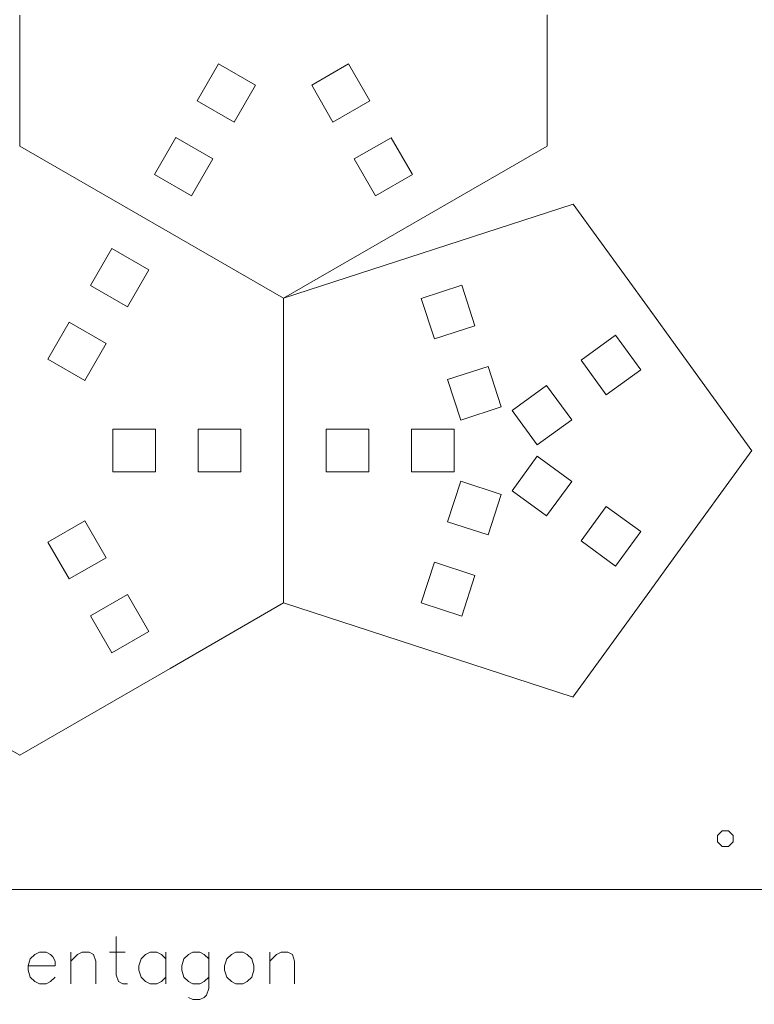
# Model space of a CAD drawing. Header units: millimetres. Extents: x -153 to 179, y -214 to 212.
# Tile 6 of 33: x -81 to -30, y -65 to 4. Entities that reach past the tile are written whole.
import ezdxf
from ezdxf.lldxf.tags import DXFTag

# ---------------------------------------------------------------- set-up
doc = ezdxf.new("R2010")
doc.units = ezdxf.units.MM
doc.header["$MEASUREMENT"] = 0
doc.layers.add('Layer 1', color=7, linetype='Continuous')
tags = doc.linetypes.add('New Line10', pattern=[1.5, 1, -0.5]).pattern_tags.tags
tags[6:7] = [DXFTag(74, 4), DXFTag(75, 0), DXFTag(340, '0'), DXFTag(46, 1.0), DXFTag(50, 0.0), DXFTag(44, 0.0), DXFTag(45, 0.0)]
tags[4:5] = [DXFTag(74, 4), DXFTag(75, 0), DXFTag(340, '0'), DXFTag(46, 1.0), DXFTag(50, 0.0), DXFTag(44, 0.0), DXFTag(45, 0.0)]
tags = doc.linetypes.add('New Line13', pattern=[1.5, 1, -0.5]).pattern_tags.tags
tags[6:7] = [DXFTag(74, 4), DXFTag(75, 0), DXFTag(340, '0'), DXFTag(46, 1.0), DXFTag(50, 0.0), DXFTag(44, 0.0), DXFTag(45, 0.0)]
tags[4:5] = [DXFTag(74, 4), DXFTag(75, 0), DXFTag(340, '0'), DXFTag(46, 1.0), DXFTag(50, 0.0), DXFTag(44, 0.0), DXFTag(45, 0.0)]
tags = doc.linetypes.add('New Line16', pattern=[1.5, 1, -0.5]).pattern_tags.tags
tags[6:7] = [DXFTag(74, 4), DXFTag(75, 0), DXFTag(340, '0'), DXFTag(46, 1.0), DXFTag(50, 0.0), DXFTag(44, 0.0), DXFTag(45, 0.0)]
tags[4:5] = [DXFTag(74, 4), DXFTag(75, 0), DXFTag(340, '0'), DXFTag(46, 1.0), DXFTag(50, 0.0), DXFTag(44, 0.0), DXFTag(45, 0.0)]
tags = doc.linetypes.add('New Line25', pattern=[1.5, 1, -0.5]).pattern_tags.tags
tags[6:7] = [DXFTag(74, 4), DXFTag(75, 0), DXFTag(340, '0'), DXFTag(46, 1.0), DXFTag(50, 0.0), DXFTag(44, 0.0), DXFTag(45, 0.0)]
tags[4:5] = [DXFTag(74, 4), DXFTag(75, 0), DXFTag(340, '0'), DXFTag(46, 1.0), DXFTag(50, 0.0), DXFTag(44, 0.0), DXFTag(45, 0.0)]
tags = doc.linetypes.add('New Line26', pattern=[1.5, 1, -0.5]).pattern_tags.tags
tags[6:7] = [DXFTag(74, 4), DXFTag(75, 0), DXFTag(340, '0'), DXFTag(46, 1.0), DXFTag(50, 0.0), DXFTag(44, 0.0), DXFTag(45, 0.0)]
tags[4:5] = [DXFTag(74, 4), DXFTag(75, 0), DXFTag(340, '0'), DXFTag(46, 1.0), DXFTag(50, 0.0), DXFTag(44, 0.0), DXFTag(45, 0.0)]
tags = doc.linetypes.add('New Line6', pattern=[1.5, 1, -0.5]).pattern_tags.tags
tags[6:7] = [DXFTag(74, 4), DXFTag(75, 0), DXFTag(340, '0'), DXFTag(46, 1.0), DXFTag(50, 0.0), DXFTag(44, 0.0), DXFTag(45, 0.0)]
tags[4:5] = [DXFTag(74, 4), DXFTag(75, 0), DXFTag(340, '0'), DXFTag(46, 1.0), DXFTag(50, 0.0), DXFTag(44, 0.0), DXFTag(45, 0.0)]

msp = doc.modelspace()

# ---------------------------------------------------------------- linework, layer by layer
at = {"layer": 'Layer 1', "color": 1, "lineweight": 9}
for points, knots in [([(-153.1707, 67.7185), (-153.1707, 67.7185), (-28.1707, 67.7185), (-28.1707, 67.7185), (-28.1707, 67.7185), (-28.1707, 67.7185), (-28.1707, -57.2815), (-28.1707, -57.2815), (-28.1707, -57.2815), (-28.1707, -57.2815), (-153.1707, -57.2815), (-153.1707, -57.2815), (-153.1707, -57.2815), (-153.1707, -57.2815), (-153.1707, 67.7185), (-153.1707, 67.7185)], [0, 0, 0, 0, 0.2, 0.2, 0.2, 0.2, 0.4, 0.4, 0.4, 0.4, 0.6, 0.6, 0.6, 0.6, 1, 1, 1, 1]), ([(-64.8108, -0.6965), (-64.8108, -0.6965), (-67.4089, 0.8035), (-67.4089, 0.8035), (-67.4089, 0.8035), (-67.4089, 0.8035), (-68.9089, -1.7946), (-68.9089, -1.7946), (-68.9089, -1.7946), (-68.9089, -1.7946), (-66.3108, -3.2946), (-66.3108, -3.2946), (-66.3108, -3.2946), (-66.3108, -3.2946), (-64.8108, -0.6965), (-64.8108, -0.6965)], [0, 0, 0, 0, 0.2, 0.2, 0.2, 0.2, 0.4, 0.4, 0.4, 0.4, 0.6, 0.6, 0.6, 0.6, 1, 1, 1, 1]), ([(-58.25, 0.8019), (-58.25, 0.8019), (-60.8481, -0.6981), (-60.8481, -0.6981), (-60.8481, -0.6981), (-60.8481, -0.6981), (-59.3481, -3.2962), (-59.3481, -3.2962), (-59.3481, -3.2962), (-59.3481, -3.2962), (-56.75, -1.7962), (-56.75, -1.7962), (-56.75, -1.7962), (-56.75, -1.7962), (-58.25, 0.8019), (-58.25, 0.8019)], [0, 0, 0, 0, 0.2, 0.2, 0.2, 0.2, 0.4, 0.4, 0.4, 0.4, 0.6, 0.6, 0.6, 0.6, 1, 1, 1, 1]), ([(-67.8109, -5.8927), (-67.8109, -5.8927), (-70.409, -4.3927), (-70.409, -4.3927), (-70.409, -4.3927), (-70.409, -4.3927), (-71.909, -6.9908), (-71.909, -6.9908), (-71.909, -6.9908), (-71.909, -6.9908), (-69.3109, -8.4908), (-69.3109, -8.4908), (-69.3109, -8.4908), (-69.3109, -8.4908), (-67.8109, -5.8927), (-67.8109, -5.8927)], [0, 0, 0, 0, 0.2, 0.2, 0.2, 0.2, 0.4, 0.4, 0.4, 0.4, 0.6, 0.6, 0.6, 0.6, 1, 1, 1, 1]), ([(-55.25, -4.3943), (-55.25, -4.3943), (-57.8481, -5.8943), (-57.8481, -5.8943), (-57.8481, -5.8943), (-57.8481, -5.8943), (-56.3481, -8.4924), (-56.3481, -8.4924), (-56.3481, -8.4924), (-56.3481, -8.4924), (-53.75, -6.9924), (-53.75, -6.9924), (-53.75, -6.9924), (-53.75, -6.9924), (-55.25, -4.3943), (-55.25, -4.3943)], [0, 0, 0, 0, 0.2, 0.2, 0.2, 0.2, 0.4, 0.4, 0.4, 0.4, 0.6, 0.6, 0.6, 0.6, 1, 1, 1, 1]), ([(-76.4089, -14.785), (-76.4089, -14.785), (-73.8108, -16.285), (-73.8108, -16.285), (-73.8108, -16.285), (-73.8108, -16.285), (-72.3108, -13.687), (-72.3108, -13.687), (-72.3108, -13.687), (-72.3108, -13.687), (-74.9089, -12.187), (-74.9089, -12.187), (-74.9089, -12.187), (-74.9089, -12.187), (-76.4089, -14.785), (-76.4089, -14.785)], [0, 0, 0, 0, 0.2, 0.2, 0.2, 0.2, 0.4, 0.4, 0.4, 0.4, 0.6, 0.6, 0.6, 0.6, 1, 1, 1, 1]), ([(-52.213, -18.5551), (-52.213, -18.5551), (-49.3599, -17.628), (-49.3599, -17.628), (-49.3599, -17.628), (-49.3599, -17.628), (-50.2869, -14.7749), (-50.2869, -14.7749), (-50.2869, -14.7749), (-50.2869, -14.7749), (-53.1401, -15.7019), (-53.1401, -15.7019), (-53.1401, -15.7019), (-53.1401, -15.7019), (-52.213, -18.5551), (-52.213, -18.5551)], [0, 0, 0, 0, 0.2, 0.2, 0.2, 0.2, 0.4, 0.4, 0.4, 0.4, 0.6, 0.6, 0.6, 0.6, 1, 1, 1, 1]), ([(-79.4089, -19.9812), (-79.4089, -19.9812), (-76.8108, -21.4812), (-76.8108, -21.4812), (-76.8108, -21.4812), (-76.8108, -21.4812), (-75.3108, -18.8831), (-75.3108, -18.8831), (-75.3108, -18.8831), (-75.3108, -18.8831), (-77.9089, -17.3831), (-77.9089, -17.3831), (-77.9089, -17.3831), (-77.9089, -17.3831), (-79.4089, -19.9812), (-79.4089, -19.9812)], [0, 0, 0, 0, 0.2, 0.2, 0.2, 0.2, 0.4, 0.4, 0.4, 0.4, 0.6, 0.6, 0.6, 0.6, 1, 1, 1, 1]), ([(-41.8884, -20.0557), (-41.8884, -20.0557), (-40.1251, -22.4827), (-40.1251, -22.4827), (-40.1251, -22.4827), (-40.1251, -22.4827), (-37.698, -20.7194), (-37.698, -20.7194), (-37.698, -20.7194), (-37.698, -20.7194), (-39.4613, -18.2924), (-39.4613, -18.2924), (-39.4613, -18.2924), (-39.4613, -18.2924), (-41.8884, -20.0557), (-41.8884, -20.0557)], [0, 0, 0, 0, 0.2, 0.2, 0.2, 0.2, 0.4, 0.4, 0.4, 0.4, 0.6, 0.6, 0.6, 0.6, 1, 1, 1, 1]), ([(-50.3589, -24.2614), (-50.3589, -24.2614), (-47.5058, -23.3344), (-47.5058, -23.3344), (-47.5058, -23.3344), (-47.5058, -23.3344), (-48.4328, -20.4812), (-48.4328, -20.4812), (-48.4328, -20.4812), (-48.4328, -20.4812), (-51.286, -21.4082), (-51.286, -21.4082), (-51.286, -21.4082), (-51.286, -21.4082), (-50.3589, -24.2614), (-50.3589, -24.2614)], [0, 0, 0, 0, 0.2, 0.2, 0.2, 0.2, 0.4, 0.4, 0.4, 0.4, 0.6, 0.6, 0.6, 0.6, 1, 1, 1, 1]), ([(-46.7425, -23.5824), (-46.7425, -23.5824), (-44.9792, -26.0094), (-44.9792, -26.0094), (-44.9792, -26.0094), (-44.9792, -26.0094), (-42.5521, -24.2461), (-42.5521, -24.2461), (-42.5521, -24.2461), (-42.5521, -24.2461), (-44.3154, -21.8191), (-44.3154, -21.8191), (-44.3154, -21.8191), (-44.3154, -21.8191), (-46.7425, -23.5824), (-46.7425, -23.5824)], [0, 0, 0, 0, 0.2, 0.2, 0.2, 0.2, 0.4, 0.4, 0.4, 0.4, 0.6, 0.6, 0.6, 0.6, 1, 1, 1, 1]), ([(-74.8308, -24.9107), (-74.8308, -24.9107), (-74.8308, -27.9107), (-74.8308, -27.9107), (-74.8308, -27.9107), (-74.8308, -27.9107), (-71.8308, -27.9108), (-71.8308, -27.9108), (-71.8308, -27.9108), (-71.8308, -27.9108), (-71.8308, -24.9108), (-71.8308, -24.9108), (-71.8308, -24.9108), (-71.8308, -24.9108), (-74.8308, -24.9107), (-74.8308, -24.9107)], [0, 0, 0, 0, 0.2, 0.2, 0.2, 0.2, 0.4, 0.4, 0.4, 0.4, 0.6, 0.6, 0.6, 0.6, 1, 1, 1, 1]), ([(-68.8308, -24.9108), (-68.8308, -24.9108), (-68.8308, -27.9108), (-68.8308, -27.9108), (-68.8308, -27.9108), (-68.8308, -27.9108), (-65.8308, -27.9108), (-65.8308, -27.9108), (-65.8308, -27.9108), (-65.8308, -27.9108), (-65.8308, -24.9107), (-65.8308, -24.9107), (-65.8308, -24.9107), (-65.8308, -24.9107), (-68.8308, -24.9108), (-68.8308, -24.9108)], [0, 0, 0, 0, 0.2, 0.2, 0.2, 0.2, 0.4, 0.4, 0.4, 0.4, 0.6, 0.6, 0.6, 0.6, 1, 1, 1, 1]), ([(-56.8308, -24.9107), (-56.8308, -24.9107), (-56.8308, -27.9107), (-56.8308, -27.9107), (-56.8308, -27.9107), (-56.8308, -27.9107), (-59.8308, -27.9107), (-59.8308, -27.9107), (-59.8308, -27.9107), (-59.8308, -27.9107), (-59.8308, -24.9107), (-59.8308, -24.9107), (-59.8308, -24.9107), (-59.8308, -24.9107), (-56.8308, -24.9107), (-56.8308, -24.9107)], [0, 0, 0, 0, 0.2, 0.2, 0.2, 0.2, 0.4, 0.4, 0.4, 0.4, 0.6, 0.6, 0.6, 0.6, 1, 1, 1, 1]), ([(-50.8308, -24.9107), (-50.8308, -24.9107), (-50.8308, -27.9107), (-50.8308, -27.9107), (-50.8308, -27.9107), (-50.8308, -27.9107), (-53.8308, -27.9107), (-53.8308, -27.9107), (-53.8308, -27.9107), (-53.8308, -27.9107), (-53.8308, -24.9107), (-53.8308, -24.9107), (-53.8308, -24.9107), (-53.8308, -24.9107), (-50.8308, -24.9107), (-50.8308, -24.9107)], [0, 0, 0, 0, 0.2, 0.2, 0.2, 0.2, 0.4, 0.4, 0.4, 0.4, 0.6, 0.6, 0.6, 0.6, 1, 1, 1, 1]), ([(-46.7425, -29.239), (-46.7425, -29.239), (-44.9792, -26.8119), (-44.9792, -26.8119), (-44.9792, -26.8119), (-44.9792, -26.8119), (-42.5521, -28.5752), (-42.5521, -28.5752), (-42.5521, -28.5752), (-42.5521, -28.5752), (-44.3154, -31.0023), (-44.3154, -31.0023), (-44.3154, -31.0023), (-44.3154, -31.0023), (-46.7425, -29.239), (-46.7425, -29.239)], [0, 0, 0, 0, 0.2, 0.2, 0.2, 0.2, 0.4, 0.4, 0.4, 0.4, 0.6, 0.6, 0.6, 0.6, 1, 1, 1, 1]), ([(-50.3589, -28.56), (-50.3589, -28.56), (-47.5058, -29.487), (-47.5058, -29.487), (-47.5058, -29.487), (-47.5058, -29.487), (-48.4328, -32.3402), (-48.4328, -32.3402), (-48.4328, -32.3402), (-48.4328, -32.3402), (-51.286, -31.4132), (-51.286, -31.4132), (-51.286, -31.4132), (-51.286, -31.4132), (-50.3589, -28.56), (-50.3589, -28.56)], [0, 0, 0, 0, 0.2, 0.2, 0.2, 0.2, 0.4, 0.4, 0.4, 0.4, 0.6, 0.6, 0.6, 0.6, 1, 1, 1, 1]), ([(-41.8884, -32.7657), (-41.8884, -32.7657), (-40.1251, -30.3386), (-40.1251, -30.3386), (-40.1251, -30.3386), (-40.1251, -30.3386), (-37.698, -32.102), (-37.698, -32.102), (-37.698, -32.102), (-37.698, -32.102), (-39.4613, -34.529), (-39.4613, -34.529), (-39.4613, -34.529), (-39.4613, -34.529), (-41.8884, -32.7657), (-41.8884, -32.7657)], [0, 0, 0, 0, 0.2, 0.2, 0.2, 0.2, 0.4, 0.4, 0.4, 0.4, 0.6, 0.6, 0.6, 0.6, 1, 1, 1, 1]), ([(-79.4089, -32.8432), (-79.4089, -32.8432), (-76.8108, -31.3432), (-76.8108, -31.3432), (-76.8108, -31.3432), (-76.8108, -31.3432), (-75.3108, -33.9413), (-75.3108, -33.9413), (-75.3108, -33.9413), (-75.3108, -33.9413), (-77.9089, -35.4413), (-77.9089, -35.4413), (-77.9089, -35.4413), (-77.9089, -35.4413), (-79.4089, -32.8432), (-79.4089, -32.8432)], [0, 0, 0, 0, 0.2, 0.2, 0.2, 0.2, 0.4, 0.4, 0.4, 0.4, 0.6, 0.6, 0.6, 0.6, 1, 1, 1, 1]), ([(-52.213, -34.2663), (-52.213, -34.2663), (-49.3599, -35.1934), (-49.3599, -35.1934), (-49.3599, -35.1934), (-49.3599, -35.1934), (-50.2869, -38.0465), (-50.2869, -38.0465), (-50.2869, -38.0465), (-50.2869, -38.0465), (-53.1401, -37.1195), (-53.1401, -37.1195), (-53.1401, -37.1195), (-53.1401, -37.1195), (-52.213, -34.2663), (-52.213, -34.2663)], [0, 0, 0, 0, 0.2, 0.2, 0.2, 0.2, 0.4, 0.4, 0.4, 0.4, 0.6, 0.6, 0.6, 0.6, 1, 1, 1, 1]), ([(-76.4089, -38.0394), (-76.4089, -38.0394), (-73.8108, -36.5394), (-73.8108, -36.5394), (-73.8108, -36.5394), (-73.8108, -36.5394), (-72.3108, -39.1375), (-72.3108, -39.1375), (-72.3108, -39.1375), (-72.3108, -39.1375), (-74.9089, -40.6375), (-74.9089, -40.6375), (-74.9089, -40.6375), (-74.9089, -40.6375), (-76.4089, -38.0394), (-76.4089, -38.0394)], [0, 0, 0, 0, 0.2, 0.2, 0.2, 0.2, 0.4, 0.4, 0.4, 0.4, 0.6, 0.6, 0.6, 0.6, 1, 1, 1, 1]), ([(-31.1921, -53.4822), (-31.1921, -53.4822), (-31.1921, -53.71), (-31.1921, -53.71), (-31.1921, -53.71), (-31.1921, -53.71), (-31.1921, -53.9378), (-31.1921, -53.9378), (-31.1921, -53.9378), (-31.1921, -53.9378), (-31.3532, -54.0989), (-31.3532, -54.0989), (-31.3532, -54.0989), (-31.3532, -54.0989), (-31.5143, -54.26), (-31.5143, -54.26), (-31.5143, -54.26), (-31.5143, -54.26), (-31.7421, -54.26), (-31.7421, -54.26), (-31.7421, -54.26), (-31.7421, -54.26), (-31.9699, -54.26), (-31.9699, -54.26), (-31.9699, -54.26), (-31.9699, -54.26), (-32.131, -54.0989), (-32.131, -54.0989), (-32.131, -54.0989), (-32.131, -54.0989), (-32.2921, -53.9378), (-32.2921, -53.9378), (-32.2921, -53.9378), (-32.2921, -53.9378), (-32.2921, -53.71), (-32.2921, -53.71), (-32.2921, -53.71), (-32.2921, -53.71), (-32.2921, -53.4822), (-32.2921, -53.4822), (-32.2921, -53.4822), (-32.2921, -53.4822), (-32.131, -53.3211), (-32.131, -53.3211), (-32.131, -53.3211), (-32.131, -53.3211), (-31.9699, -53.16), (-31.9699, -53.16), (-31.9699, -53.16), (-31.9699, -53.16), (-31.7421, -53.16), (-31.7421, -53.16), (-31.7421, -53.16), (-31.7421, -53.16), (-31.5143, -53.16), (-31.5143, -53.16), (-31.5143, -53.16), (-31.5143, -53.16), (-31.3532, -53.3211), (-31.3532, -53.3211), (-31.3532, -53.3211), (-31.3532, -53.3211), (-31.1921, -53.4822), (-31.1921, -53.4822)], [0, 0, 0, 0, 0.0588235, 0.0588235, 0.0588235, 0.0588235, 0.1176471, 0.1176471, 0.1176471, 0.1176471, 0.1764706, 0.1764706, 0.1764706, 0.1764706, 0.2352941, 0.2352941, 0.2352941, 0.2352941, 0.2941176, 0.2941176, 0.2941176, 0.2941176, 0.3529412, 0.3529412, 0.3529412, 0.3529412, 0.4117647, 0.4117647, 0.4117647, 0.4117647, 0.4705882, 0.4705882, 0.4705882, 0.4705882, 0.5294118, 0.5294118, 0.5294118, 0.5294118, 0.5882353, 0.5882353, 0.5882353, 0.5882353, 0.6470588, 0.6470588, 0.6470588, 0.6470588, 0.7058824, 0.7058824, 0.7058824, 0.7058824, 0.7647059, 0.7647059, 0.7647059, 0.7647059, 0.8235294, 0.8235294, 0.8235294, 0.8235294, 0.8823529, 0.8823529, 0.8823529, 0.8823529, 1, 1, 1, 1]), ([(-28.1707, -57.2815), (-28.1707, -57.2815), (-28.1707, -182.2814), (-28.1707, -182.2814), (-28.1707, -182.2814), (-28.1707, -182.2814), (-153.1707, -182.2814), (-153.1707, -182.2814), (-153.1707, -182.2814), (-153.1707, -182.2814), (-153.1707, -57.2815), (-153.1707, -57.2815)], [0, 0, 0, 0, 0.25, 0.25, 0.25, 0.25, 0.5, 0.5, 0.5, 0.5, 1, 1, 1, 1])]:
    msp.add_open_spline(points, degree=3, knots=knots, dxfattribs=at)
for points in [[(-81.3889, -4.9816), (-81.3889, -4.9816), (-81.3889, 4.2329), (-81.3889, 4.2329)], [(-44.2672, -4.9785), (-44.2672, -4.9785), (-44.2673, 4.236), (-44.2673, 4.236)], [(-81.3889, -4.9816), (-81.3889, -4.9816), (-73.4089, -9.5889), (-73.4089, -9.5889)], [(-44.2727, -4.9816), (-44.2727, -4.9816), (-52.2527, -9.5889), (-52.2527, -9.5889)], [(-62.8308, -15.6962), (-62.8308, -15.6962), (-42.4505, -9.0742), (-42.4505, -9.0742)], [(-37.0401, -16.5331), (-37.0401, -16.5331), (-42.4505, -9.0742), (-42.4505, -9.0742)], [(-70.8108, -11.0889), (-70.8108, -11.0889), (-62.8308, -15.6962), (-62.8308, -15.6962)], [(-54.8508, -11.0889), (-54.8508, -11.0889), (-62.8308, -15.6962), (-62.8308, -15.6962)], [(-62.8307, -24.9107), (-62.8307, -24.9107), (-62.8308, -15.6962), (-62.8308, -15.6962)], [(-29.8681, -26.4204), (-29.8681, -26.4204), (-35.2786, -18.9615), (-35.2786, -18.9615)], [(-35.2919, -33.8695), (-35.2919, -33.8695), (-29.8815, -26.4107), (-29.8815, -26.4107)], [(-62.8307, -37.1252), (-62.8307, -37.1252), (-62.8307, -27.9107), (-62.8307, -27.9107)], [(-42.4639, -43.7568), (-42.4639, -43.7568), (-37.0534, -36.2979), (-37.0534, -36.2979)], [(-62.8361, -37.1283), (-62.8361, -37.1283), (-70.8161, -41.7356), (-70.8161, -41.7356)], [(-42.4505, -43.7471), (-42.4505, -43.7471), (-62.8307, -37.1252), (-62.8307, -37.1252)], [(-89.3742, -43.2357), (-89.3742, -43.2357), (-81.3942, -47.8429), (-81.3942, -47.8429)], [(-73.4142, -43.2357), (-73.4142, -43.2357), (-81.3942, -47.8429), (-81.3942, -47.8429)]]:
    msp.add_open_spline(points, degree=3, dxfattribs=at)
at = {"layer": 'Layer 1', "color": 1, "linetype": 'New Line25', "lineweight": 9}
msp.add_open_spline([(-73.4089, -9.5889), (-73.4089, -9.5889), (-70.8108, -11.0889), (-70.8108, -11.0889)], degree=3, dxfattribs=at)
at = {"layer": 'Layer 1', "color": 1, "linetype": 'New Line26', "lineweight": 9}
msp.add_open_spline([(-52.2527, -9.5889), (-52.2527, -9.5889), (-54.8508, -11.0889), (-54.8508, -11.0889)], degree=3, dxfattribs=at)
at = {"layer": 'Layer 1', "color": 1, "linetype": 'New Line13', "lineweight": 9}
msp.add_open_spline([(-35.2786, -18.9615), (-35.2786, -18.9615), (-37.0401, -16.5331), (-37.0401, -16.5331)], degree=3, dxfattribs=at)
at = {"layer": 'Layer 1', "color": 1, "linetype": 'New Line6', "lineweight": 9}
msp.add_open_spline([(-62.8307, -27.9107), (-62.8307, -27.9107), (-62.8307, -24.9107), (-62.8307, -24.9107)], degree=3, dxfattribs=at)
at = {"layer": 'Layer 1', "color": 1, "linetype": 'New Line10', "lineweight": 9}
msp.add_open_spline([(-37.0534, -36.2979), (-37.0534, -36.2979), (-35.2919, -33.8695), (-35.2919, -33.8695)], degree=3, dxfattribs=at)
at = {"layer": 'Layer 1', "color": 1, "linetype": 'New Line16', "lineweight": 9}
msp.add_open_spline([(-70.8161, -41.7356), (-70.8161, -41.7356), (-73.4142, -43.2357), (-73.4142, -43.2357)], degree=3, dxfattribs=at)
at = {"layer": 'Layer 1', "color": 5, "lineweight": 9}
for points, knots in [([(-74.6078, -60.5823), (-74.6078, -60.5823), (-74.6078, -63.2892), (-74.6078, -63.2892), (-74.6078, -63.2892), (-74.6078, -63.2892), (-74.4528, -63.7662), (-74.4528, -63.7662), (-74.4528, -63.7662), (-74.4528, -63.7662), (-74.1308, -63.9212), (-74.1308, -63.9212), (-74.1308, -63.9212), (-74.1308, -63.9212), (-73.8088, -63.9212), (-73.8088, -63.9212)], [0, 0, 0, 0, 0.2, 0.2, 0.2, 0.2, 0.4, 0.4, 0.4, 0.4, 0.6, 0.6, 0.6, 0.6, 1, 1, 1, 1]), ([(-80.8087, -62.6453), (-80.8087, -62.6453), (-78.9008, -62.6453), (-78.9008, -62.6453), (-78.9008, -62.6453), (-78.9008, -62.6453), (-78.9008, -62.3353), (-78.9008, -62.3353), (-78.9008, -62.3353), (-78.9008, -62.3353), (-79.0558, -62.0133), (-79.0558, -62.0133), (-79.0558, -62.0133), (-79.0558, -62.0133), (-79.2227, -61.8583), (-79.2227, -61.8583), (-79.2227, -61.8583), (-79.2227, -61.8583), (-79.5328, -61.6913), (-79.5328, -61.6913), (-79.5328, -61.6913), (-79.5328, -61.6913), (-80.0098, -61.6913), (-80.0098, -61.6913), (-80.0098, -61.6913), (-80.0098, -61.6913), (-80.3317, -61.8583), (-80.3317, -61.8583), (-80.3317, -61.8583), (-80.3317, -61.8583), (-80.6537, -62.1683), (-80.6537, -62.1683), (-80.6537, -62.1683), (-80.6537, -62.1683), (-80.8087, -62.6453), (-80.8087, -62.6453), (-80.8087, -62.6453), (-80.8087, -62.6453), (-80.8087, -62.9673), (-80.8087, -62.9673), (-80.8087, -62.9673), (-80.8087, -62.9673), (-80.6537, -63.4442), (-80.6537, -63.4442), (-80.6537, -63.4442), (-80.6537, -63.4442), (-80.3317, -63.7662), (-80.3317, -63.7662), (-80.3317, -63.7662), (-80.3317, -63.7662), (-80.0098, -63.9212), (-80.0098, -63.9212), (-80.0098, -63.9212), (-80.0098, -63.9212), (-79.5328, -63.9212), (-79.5328, -63.9212), (-79.5328, -63.9212), (-79.5328, -63.9212), (-79.2227, -63.7662), (-79.2227, -63.7662), (-79.2227, -63.7662), (-79.2227, -63.7662), (-78.9008, -63.4442), (-78.9008, -63.4442)], [0, 0, 0, 0, 0.0588235, 0.0588235, 0.0588235, 0.0588235, 0.1176471, 0.1176471, 0.1176471, 0.1176471, 0.1764706, 0.1764706, 0.1764706, 0.1764706, 0.2352941, 0.2352941, 0.2352941, 0.2352941, 0.2941176, 0.2941176, 0.2941176, 0.2941176, 0.3529412, 0.3529412, 0.3529412, 0.3529412, 0.4117647, 0.4117647, 0.4117647, 0.4117647, 0.4705882, 0.4705882, 0.4705882, 0.4705882, 0.5294118, 0.5294118, 0.5294118, 0.5294118, 0.5882353, 0.5882353, 0.5882353, 0.5882353, 0.6470588, 0.6470588, 0.6470588, 0.6470588, 0.7058824, 0.7058824, 0.7058824, 0.7058824, 0.7647059, 0.7647059, 0.7647059, 0.7647059, 0.8235294, 0.8235294, 0.8235294, 0.8235294, 0.8823529, 0.8823529, 0.8823529, 0.8823529, 1, 1, 1, 1]), ([(-77.7918, -62.3353), (-77.7918, -62.3353), (-77.3147, -61.8583), (-77.3147, -61.8583), (-77.3147, -61.8583), (-77.3147, -61.8583), (-76.9928, -61.6913), (-76.9928, -61.6913), (-76.9928, -61.6913), (-76.9928, -61.6913), (-76.5158, -61.6913), (-76.5158, -61.6913), (-76.5158, -61.6913), (-76.5158, -61.6913), (-76.1938, -61.8583), (-76.1938, -61.8583), (-76.1938, -61.8583), (-76.1938, -61.8583), (-76.0387, -62.3353), (-76.0387, -62.3353), (-76.0387, -62.3353), (-76.0387, -62.3353), (-76.0387, -63.9212), (-76.0387, -63.9212)], [0, 0, 0, 0, 0.1428571, 0.1428571, 0.1428571, 0.1428571, 0.2857143, 0.2857143, 0.2857143, 0.2857143, 0.4285714, 0.4285714, 0.4285714, 0.4285714, 0.5714286, 0.5714286, 0.5714286, 0.5714286, 0.7142857, 0.7142857, 0.7142857, 0.7142857, 1, 1, 1, 1]), ([(-71.1137, -62.1683), (-71.1137, -62.1683), (-71.4238, -61.8583), (-71.4238, -61.8583), (-71.4238, -61.8583), (-71.4238, -61.8583), (-71.7458, -61.6913), (-71.7458, -61.6913), (-71.7458, -61.6913), (-71.7458, -61.6913), (-72.2227, -61.6913), (-72.2227, -61.6913), (-72.2227, -61.6913), (-72.2227, -61.6913), (-72.5447, -61.8583), (-72.5447, -61.8583), (-72.5447, -61.8583), (-72.5447, -61.8583), (-72.8548, -62.1683), (-72.8548, -62.1683), (-72.8548, -62.1683), (-72.8548, -62.1683), (-73.0217, -62.6453), (-73.0217, -62.6453), (-73.0217, -62.6453), (-73.0217, -62.6453), (-73.0217, -62.9673), (-73.0217, -62.9673), (-73.0217, -62.9673), (-73.0217, -62.9673), (-72.8548, -63.4442), (-72.8548, -63.4442), (-72.8548, -63.4442), (-72.8548, -63.4442), (-72.5447, -63.7662), (-72.5447, -63.7662), (-72.5447, -63.7662), (-72.5447, -63.7662), (-72.2227, -63.9212), (-72.2227, -63.9212), (-72.2227, -63.9212), (-72.2227, -63.9212), (-71.7458, -63.9212), (-71.7458, -63.9212), (-71.7458, -63.9212), (-71.7458, -63.9212), (-71.4238, -63.7662), (-71.4238, -63.7662), (-71.4238, -63.7662), (-71.4238, -63.7662), (-71.1137, -63.4442), (-71.1137, -63.4442)], [0, 0, 0, 0, 0.0714286, 0.0714286, 0.0714286, 0.0714286, 0.1428571, 0.1428571, 0.1428571, 0.1428571, 0.2142857, 0.2142857, 0.2142857, 0.2142857, 0.2857143, 0.2857143, 0.2857143, 0.2857143, 0.3571429, 0.3571429, 0.3571429, 0.3571429, 0.4285714, 0.4285714, 0.4285714, 0.4285714, 0.5, 0.5, 0.5, 0.5, 0.5714286, 0.5714286, 0.5714286, 0.5714286, 0.6428571, 0.6428571, 0.6428571, 0.6428571, 0.7142857, 0.7142857, 0.7142857, 0.7142857, 0.7857143, 0.7857143, 0.7857143, 0.7857143, 0.8571429, 0.8571429, 0.8571429, 0.8571429, 1, 1, 1, 1]), ([(-68.0848, -62.1683), (-68.0848, -62.1683), (-68.4068, -61.8583), (-68.4068, -61.8583), (-68.4068, -61.8583), (-68.4068, -61.8583), (-68.7288, -61.6913), (-68.7288, -61.6913), (-68.7288, -61.6913), (-68.7288, -61.6913), (-69.2058, -61.6913), (-69.2058, -61.6913), (-69.2058, -61.6913), (-69.2058, -61.6913), (-69.5158, -61.8583), (-69.5158, -61.8583), (-69.5158, -61.8583), (-69.5158, -61.8583), (-69.8378, -62.1683), (-69.8378, -62.1683), (-69.8378, -62.1683), (-69.8378, -62.1683), (-69.9928, -62.6453), (-69.9928, -62.6453), (-69.9928, -62.6453), (-69.9928, -62.6453), (-69.9928, -62.9673), (-69.9928, -62.9673), (-69.9928, -62.9673), (-69.9928, -62.9673), (-69.8378, -63.4442), (-69.8378, -63.4442), (-69.8378, -63.4442), (-69.8378, -63.4442), (-69.5158, -63.7662), (-69.5158, -63.7662), (-69.5158, -63.7662), (-69.5158, -63.7662), (-69.2058, -63.9212), (-69.2058, -63.9212), (-69.2058, -63.9212), (-69.2058, -63.9212), (-68.7288, -63.9212), (-68.7288, -63.9212), (-68.7288, -63.9212), (-68.7288, -63.9212), (-68.4068, -63.7662), (-68.4068, -63.7662), (-68.4068, -63.7662), (-68.4068, -63.7662), (-68.0848, -63.4442), (-68.0848, -63.4442)], [0, 0, 0, 0, 0.0714286, 0.0714286, 0.0714286, 0.0714286, 0.1428571, 0.1428571, 0.1428571, 0.1428571, 0.2142857, 0.2142857, 0.2142857, 0.2142857, 0.2857143, 0.2857143, 0.2857143, 0.2857143, 0.3571429, 0.3571429, 0.3571429, 0.3571429, 0.4285714, 0.4285714, 0.4285714, 0.4285714, 0.5, 0.5, 0.5, 0.5, 0.5714286, 0.5714286, 0.5714286, 0.5714286, 0.6428571, 0.6428571, 0.6428571, 0.6428571, 0.7142857, 0.7142857, 0.7142857, 0.7142857, 0.7857143, 0.7857143, 0.7857143, 0.7857143, 0.8571429, 0.8571429, 0.8571429, 0.8571429, 1, 1, 1, 1]), ([(-68.0848, -61.6913), (-68.0848, -61.6913), (-68.0848, -64.2432), (-68.0848, -64.2432), (-68.0848, -64.2432), (-68.0848, -64.2432), (-68.2518, -64.7202), (-68.2518, -64.7202), (-68.2518, -64.7202), (-68.2518, -64.7202), (-68.4068, -64.8753), (-68.4068, -64.8753), (-68.4068, -64.8753), (-68.4068, -64.8753), (-68.7288, -65.0303), (-68.7288, -65.0303), (-68.7288, -65.0303), (-68.7288, -65.0303), (-69.2058, -65.0303), (-69.2058, -65.0303), (-69.2058, -65.0303), (-69.2058, -65.0303), (-69.5158, -64.8753), (-69.5158, -64.8753)], [0, 0, 0, 0, 0.1428571, 0.1428571, 0.1428571, 0.1428571, 0.2857143, 0.2857143, 0.2857143, 0.2857143, 0.4285714, 0.4285714, 0.4285714, 0.4285714, 0.5714286, 0.5714286, 0.5714286, 0.5714286, 0.7142857, 0.7142857, 0.7142857, 0.7142857, 1, 1, 1, 1]), ([(-66.1768, -61.6913), (-66.1768, -61.6913), (-66.4988, -61.8583), (-66.4988, -61.8583), (-66.4988, -61.8583), (-66.4988, -61.8583), (-66.8208, -62.1683), (-66.8208, -62.1683), (-66.8208, -62.1683), (-66.8208, -62.1683), (-66.9758, -62.6453), (-66.9758, -62.6453), (-66.9758, -62.6453), (-66.9758, -62.6453), (-66.9758, -62.9673), (-66.9758, -62.9673), (-66.9758, -62.9673), (-66.9758, -62.9673), (-66.8208, -63.4442), (-66.8208, -63.4442), (-66.8208, -63.4442), (-66.8208, -63.4442), (-66.4988, -63.7662), (-66.4988, -63.7662), (-66.4988, -63.7662), (-66.4988, -63.7662), (-66.1768, -63.9212), (-66.1768, -63.9212), (-66.1768, -63.9212), (-66.1768, -63.9212), (-65.6999, -63.9212), (-65.6999, -63.9212), (-65.6999, -63.9212), (-65.6999, -63.9212), (-65.3898, -63.7662), (-65.3898, -63.7662), (-65.3898, -63.7662), (-65.3898, -63.7662), (-65.0678, -63.4442), (-65.0678, -63.4442), (-65.0678, -63.4442), (-65.0678, -63.4442), (-64.9128, -62.9673), (-64.9128, -62.9673), (-64.9128, -62.9673), (-64.9128, -62.9673), (-64.9128, -62.6453), (-64.9128, -62.6453), (-64.9128, -62.6453), (-64.9128, -62.6453), (-65.0678, -62.1683), (-65.0678, -62.1683), (-65.0678, -62.1683), (-65.0678, -62.1683), (-65.3898, -61.8583), (-65.3898, -61.8583), (-65.3898, -61.8583), (-65.3898, -61.8583), (-65.6999, -61.6913), (-65.6999, -61.6913), (-65.6999, -61.6913), (-65.6999, -61.6913), (-66.1768, -61.6913), (-66.1768, -61.6913)], [0, 0, 0, 0, 0.0588235, 0.0588235, 0.0588235, 0.0588235, 0.1176471, 0.1176471, 0.1176471, 0.1176471, 0.1764706, 0.1764706, 0.1764706, 0.1764706, 0.2352941, 0.2352941, 0.2352941, 0.2352941, 0.2941176, 0.2941176, 0.2941176, 0.2941176, 0.3529412, 0.3529412, 0.3529412, 0.3529412, 0.4117647, 0.4117647, 0.4117647, 0.4117647, 0.4705882, 0.4705882, 0.4705882, 0.4705882, 0.5294118, 0.5294118, 0.5294118, 0.5294118, 0.5882353, 0.5882353, 0.5882353, 0.5882353, 0.6470588, 0.6470588, 0.6470588, 0.6470588, 0.7058824, 0.7058824, 0.7058824, 0.7058824, 0.7647059, 0.7647059, 0.7647059, 0.7647059, 0.8235294, 0.8235294, 0.8235294, 0.8235294, 0.8823529, 0.8823529, 0.8823529, 0.8823529, 1, 1, 1, 1]), ([(-63.7918, -62.3353), (-63.7918, -62.3353), (-63.3148, -61.8583), (-63.3148, -61.8583), (-63.3148, -61.8583), (-63.3148, -61.8583), (-63.0048, -61.6913), (-63.0048, -61.6913), (-63.0048, -61.6913), (-63.0048, -61.6913), (-62.5278, -61.6913), (-62.5278, -61.6913), (-62.5278, -61.6913), (-62.5278, -61.6913), (-62.2058, -61.8583), (-62.2058, -61.8583), (-62.2058, -61.8583), (-62.2058, -61.8583), (-62.0508, -62.3353), (-62.0508, -62.3353), (-62.0508, -62.3353), (-62.0508, -62.3353), (-62.0508, -63.9212), (-62.0508, -63.9212)], [0, 0, 0, 0, 0.1428571, 0.1428571, 0.1428571, 0.1428571, 0.2857143, 0.2857143, 0.2857143, 0.2857143, 0.4285714, 0.4285714, 0.4285714, 0.4285714, 0.5714286, 0.5714286, 0.5714286, 0.5714286, 0.7142857, 0.7142857, 0.7142857, 0.7142857, 1, 1, 1, 1])]:
    msp.add_open_spline(points, degree=3, knots=knots, dxfattribs=at)
for points in [[(-77.7918, -61.6913), (-77.7918, -61.6913), (-77.7918, -63.9212), (-77.7918, -63.9212)], [(-75.0848, -61.6913), (-75.0848, -61.6913), (-73.9758, -61.6913), (-73.9758, -61.6913)], [(-71.1137, -61.6913), (-71.1137, -61.6913), (-71.1137, -63.9212), (-71.1137, -63.9212)], [(-63.7918, -61.6913), (-63.7918, -61.6913), (-63.7918, -63.9212), (-63.7918, -63.9212)]]:
    msp.add_open_spline(points, degree=3, dxfattribs=at)

doc.saveas('drawing.dxf')
